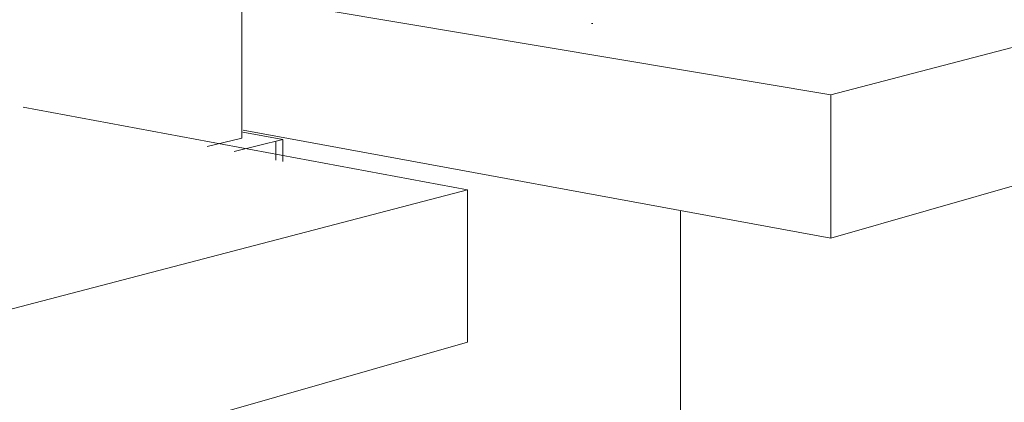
# Model space of a CAD drawing. Header units: metres. Extents: x -32 to 90, y -28 to 32.
# Tile 47 of 148: x 90.02035 to 90.0247, y 1.74201 to 1.7437. Entities that reach past the tile are written whole.
import ezdxf

# ---------------------------------------------------------------- set-up
doc = ezdxf.new("R2010")
doc.units = ezdxf.units.M
for name, color, linetype, lineweight in [('A-GENM', 13, 'Continuous', 18), ('A-WALL', 113, 'Continuous', 18), ('A-WALL-PATT', 111, 'Continuous', 35), ('Q-SPCQ', 91, 'Continuous', 9)]:
    doc.layers.add(name, color=color, linetype=linetype, lineweight=lineweight)

# ---------------------------------------------------------------- blocks, each defined once
blk = doc.blocks.new('FP_31-1-RESTAURANTE-BALCÃO DISTRIBUIÇÃO')
at = {"layer": 'A-WALL-PATT', "lineweight": 9}
blk.add_line((-4.0699326, 1.7430773), (-4.0699326, 1.7431597), dxfattribs=at)

msp = doc.modelspace()

# ---------------------------------------------------------------- linework, layer by layer
at = {"layer": 'A-GENM', "lineweight": 9}
for p, q in [((90.0239334, 1.7433643), (90.0263871, 1.7440052)), ((90.0213381, 1.7438002), (90.0239334, 1.7433643)), ((90.0263871, 1.7434343), (90.0239334, 1.7427323)), ((90.0239334, 1.7427323), (90.0239334, 1.7433643)), ((90.0223292, 1.7429453), (90.0203674, 1.7433104)), ((90.0239334, 1.7427323), (90.0213381, 1.7432098)), ((90.0188656, 1.7420406), (90.0223292, 1.7429453)), ((90.0223292, 1.7429453), (90.0223292, 1.7422734)), ((90.0223292, 1.7422734), (90.0188656, 1.7412825))]:
    msp.add_line(p, q, dxfattribs=at)
at = {"layer": 'A-WALL', "lineweight": 9}
for p, q in [((90.0213329, 1.7431739), (90.0213329, 1.7612779)), ((90.02118, 1.7431366), (90.0213329, 1.7431739)), ((90.0215134, 1.7431673), (90.0213367, 1.7431999)), ((90.0215134, 1.7431673), (90.0212983, 1.7431145)), ((90.0215134, 1.743071), (90.0215134, 1.7431673))]:
    msp.add_line(p, q, dxfattribs=at)
at = {"layer": 'Q-SPCQ'}
for p, q in [((90.0228824, 1.7436804), (90.0228776, 1.7436795)), ((90.0232693, 1.7428535), (90.0232693, 1.7397876))]:
    msp.add_line(p, q, dxfattribs=at)

# ---------------------------------------------------------------- block references
at = {"layer": 'A-WALL', "lineweight": 9}
msp.add_blockref('FP_31-1-RESTAURANTE-BALCÃO DISTRIBUIÇÃO', (94.0914149, 0), dxfattribs=at)

doc.saveas('drawing.dxf')
